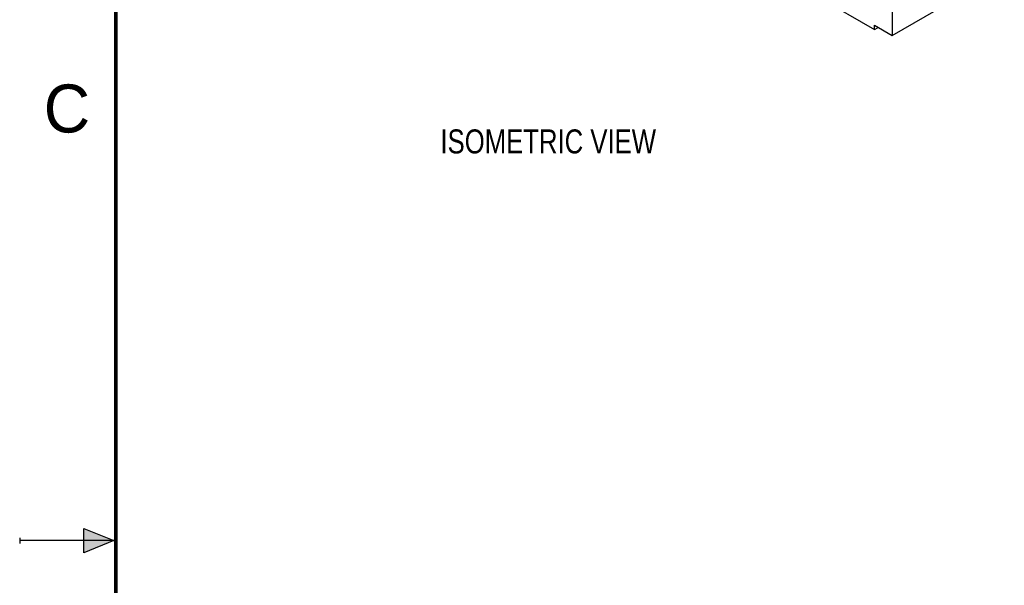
# Model space of a CAD drawing. Header units: inches. Extents: x 0 to 22, y 0 to 17.
# Tile 2 of 46: x 0 to 5.1, y 8.3 to 11.2. Entities that reach past the tile are written whole.
import ezdxf

# ---------------------------------------------------------------- set-up
doc = ezdxf.new("R2010")
doc.units = ezdxf.units.IN
doc.header["$LTSCALE"] = 1.21
doc.header["$MEASUREMENT"] = 0
doc.layers.get('0').update_dxf_attribs({"linetype": 'CONTINUOUS'})
doc.layers.add('DETAIL', color=7, linetype='CONTINUOUS')
doc.styles.get("Standard").update_dxf_attribs({"font": 'txt', "width": 0.8})
doc.styles.add('TEXTSTYLE_2', font='txt')

msp = doc.modelspace()

# ---------------------------------------------------------------- hatches: boundary and pattern name
at = {"linetype": 'CONTINUOUS'}
msp.add_hatch(color=2, dxfattribs=at).paths.add_polyline_path([(0.3337, 8.5625), (0.49, 8.5), (0.3337, 8.4375)])

# ---------------------------------------------------------------- linework, layer by layer
at = {"color": 7, "linetype": 'CONTINUOUS'}
for p, q in [((3.3832, 11.7761), (4.4485, 11.161)), ((4.5403, 11.1305), (5.1236, 11.4673)), ((4.5403, 11.2591), (4.5403, 11.1305)), ((4.4485, 11.1835), (4.5403, 11.1305)), ((4.4485, 11.161), (4.4485, 11.1835)), ((4.4485, 11.161), (4.468, 11.1723))]:
    msp.add_line(p, q, dxfattribs=at)
at = {"color": 2, "linetype": 'CONTINUOUS'}
for p, q in [((0.3337, 8.4375), (0.3337, 8.5625)), ((0.3337, 8.5625), (0.49, 8.5)), ((0, 8.515), (0, 8.485)), ((0.49, 8.5), (0, 8.5)), ((0.49, 8.5), (0.3337, 8.4375))]:
    msp.add_line(p, q, dxfattribs=at)
at = {"color": 7, "linetype": 'CONTINUOUS', "const_width": 0.02}
msp.add_lwpolyline([(0.5, 16.5), (0.5, 0.5)], dxfattribs=at)

# ---------------------------------------------------------------- texts
at = {"color": 2, "linetype": 'CONTINUOUS', "insert": (0.125, 10.875), "char_height": 0.25, "width": 0.25, "attachment_point": 1, "line_spacing_factor": 0.9, "style": 'TEXTSTYLE_2'}
msp.add_mtext('C', dxfattribs=at)
at = {"layer": 'DETAIL', "color": 2, "linetype": 'CONTINUOUS', "insert": (2.1894, 10.6411), "char_height": 0.125, "width": 1.4, "attachment_point": 1, "line_spacing_factor": 0.9}
msp.add_mtext('ISOMETRIC VIEW', dxfattribs=at)

doc.saveas('drawing.dxf')
